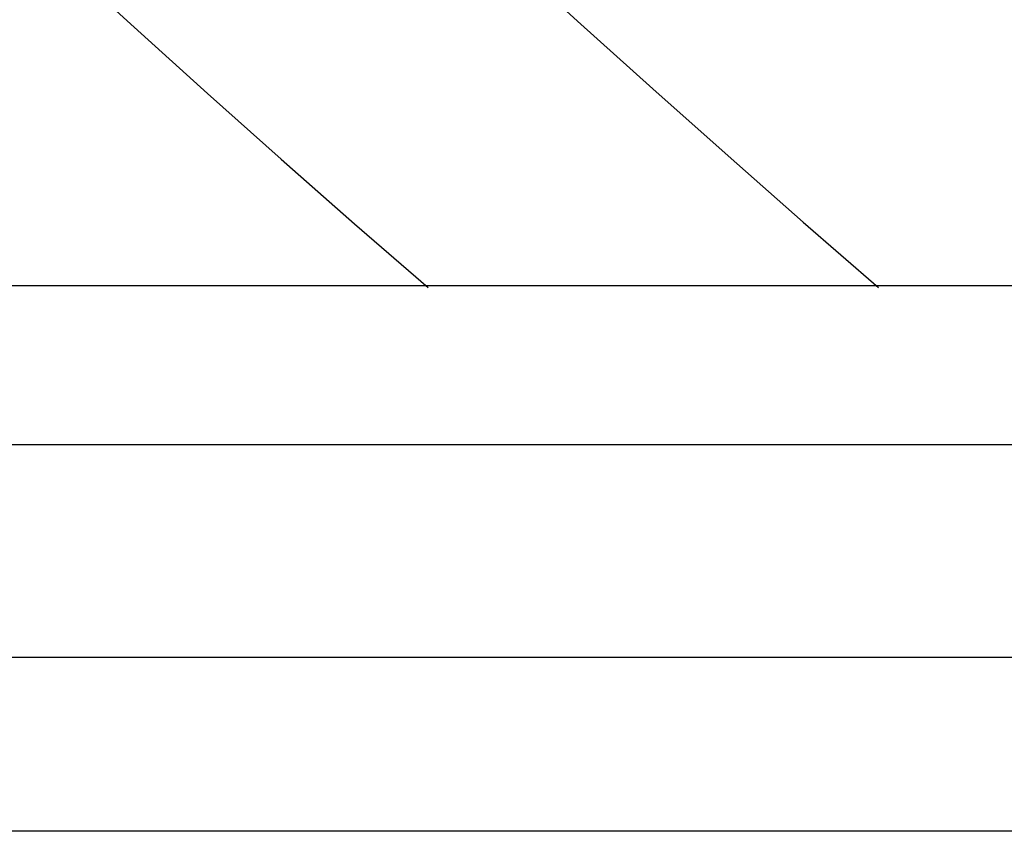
# Model space of a CAD drawing. Extents: x 2 to 87, y -108 to 11.
# Tile 69 of 210: x 24.232 to 24.542, y -78.931 to -78.676. Entities that reach past the tile are written whole.
import ezdxf

# ---------------------------------------------------------------- set-up
doc = ezdxf.new("R2010")
doc.units = 0
doc.header["$MEASUREMENT"] = 0
doc.layers.add('12', color=7, linetype='CONTINUOUS')

msp = doc.modelspace()

# ---------------------------------------------------------------- linework, layer by layer
at = {"layer": '12', "color": 62, "linetype": 'Continuous'}
for p, q in [((24.3839, -78.6546), (24.4075, -78.6762)), ((24.2452, -78.6571), (24.2683, -78.6781)), ((24.4075, -78.6762), (24.4312, -78.6975)), ((24.2683, -78.6781), (24.2913, -78.6989)), ((24.4312, -78.6975), (24.4548, -78.7185)), ((24.2913, -78.6989), (24.3144, -78.7195)), ((24.3144, -78.7195), (24.3375, -78.7398)), ((24.4548, -78.7185), (24.4784, -78.7393)), ((24.3375, -78.7398), (24.3606, -78.7598)), ((24.4784, -78.7393), (24.502, -78.7598)), ((24.1023, -78.7592), (25.1277, -78.7592)), ((24.115, -78.7592), (25.115, -78.7592)), ((25.1777, -78.8092), (24.0523, -78.8092)), ((23.9856, -78.8759), (25.2444, -78.8759)), ((25.299, -78.9306), (23.9309, -78.9306))]:
    msp.add_line(p, q, dxfattribs=at)

doc.saveas('drawing.dxf')
